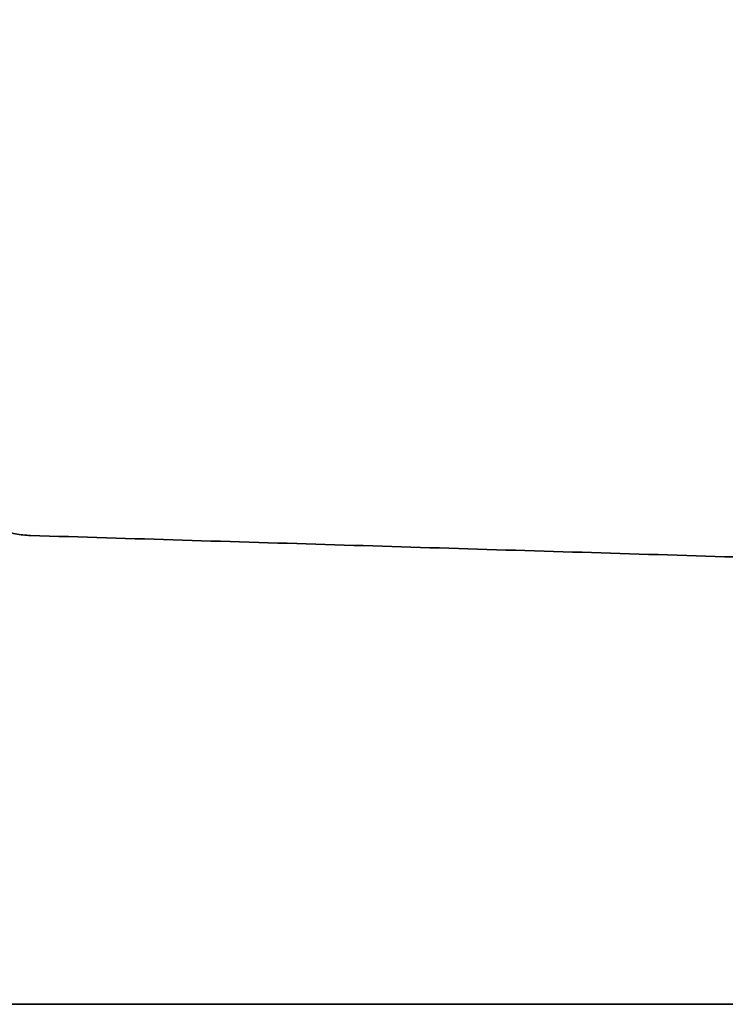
# Model space of a CAD drawing. Header units: millimetres. Extents: x -291 to 291, y -7 to 1090.
# Tile 6 of 11: x 51 to 116, y 0 to 90. Entities that reach past the tile are written whole.
import ezdxf

# ---------------------------------------------------------------- set-up
doc = ezdxf.new("R2010")
doc.units = ezdxf.units.MM
doc.header["$MEASUREMENT"] = 0
doc.layers.add('IGES LEVEL 3', color=7, linetype='Continuous')

msp = doc.modelspace()

# ---------------------------------------------------------------- linework, layer by layer
at = {"layer": 'IGES LEVEL 3'}
for points in [[(51.826, 43.032, 5), (40.166, 43.389, 5), (32.281, 62.967, 5), (32.759, 90.376, 5)], [(32.759, 90.376, -5), (32.281, 62.967, -5), (40.166, 43.389, -5), (51.826, 43.032, -5)]]:
    msp.add_rational_spline(points, [1, 0.806048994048, 0.806048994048, 1], degree=3, dxfattribs=at)
at = {"layer": 'IGES LEVEL 3', "color": 253}
for points in [[(32.759, 90.376, 5), (32.281, 62.967, 5), (40.166, 43.389, 5), (51.826, 43.032, 5)], [(32.759, 90.376, -5), (32.281, 62.967, -5), (40.166, 43.389, -5), (51.826, 43.032, -5)], [(32.759, 90.376, -5), (32.281, 62.967, -5), (40.166, 43.389, -5), (51.826, 43.032, -5)], [(51.826, 43.032, 5), (40.166, 43.389, 5), (32.281, 62.967, 5), (32.759, 90.376, 5)], [(32.759, 90.376), (32.281, 62.967), (40.166, 43.389), (51.826, 43.032)]]:
    msp.add_rational_spline(points, [1, 0.806048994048, 0.806048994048, 1], degree=3, dxfattribs=at)
at = {"layer": 'IGES LEVEL 3'}
for points in [[(275.214, 36.207, 5), (163.52, 39.62, 5), (51.826, 43.032, 5)], [(51.826, 43.032, -5), (163.52, 39.62, -5), (275.214, 36.207, -5)], [(51.826, 43.032, -5), (51.826, 43.032), (51.826, 43.032, 5)], [(38, 0, 5), (160, 0, 5), (282, 0, 5)], [(282, 0, -5), (160, 0, -5), (38, 0, -5)]]:
    msp.add_open_spline(points, degree=2, dxfattribs=at)
at = {"layer": 'IGES LEVEL 3', "color": 253}
for points in [[(51.826, 43.032, 5), (163.52, 39.62, 5), (275.214, 36.207, 5)], [(51.826, 43.032, -5), (163.52, 39.62, -5), (275.214, 36.207, -5)], [(275.214, 36.207, 5), (163.52, 39.62, 5), (51.826, 43.032, 5)], [(51.826, 43.032, 5), (51.826, 43.032), (51.826, 43.032, -5)], [(51.826, 43.032, -5), (163.52, 39.62, -5), (275.214, 36.207, -5)], [(275.214, 36.207), (163.52, 39.62), (51.826, 43.032)], [(51.826, 43.032, -5), (51.826, 43.032), (51.826, 43.032, 5)], [(282, 0, 5), (160, 0, 5), (38, 0, 5)], [(282, 0, -5), (160, 0, -5), (38, 0, -5)], [(282, 0, -5), (160, 0, -5), (38, 0, -5)], [(38, 0, 5), (160, 0, 5), (282, 0, 5)], [(282, 0), (160, 0), (38, 0)]]:
    msp.add_open_spline(points, degree=2, dxfattribs=at)

doc.saveas('drawing.dxf')
